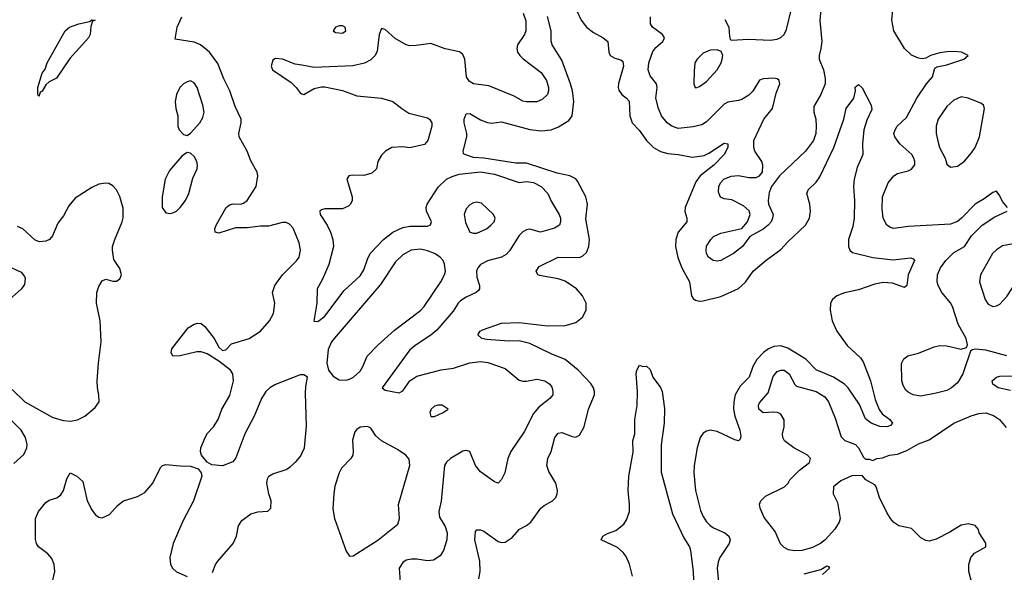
# Model space of a CAD drawing. Header units: inches. Extents: x 1550315 to 1685896, y 510706 to 640504.
# Tile 93 of 256: x 1608402 to 1613975, y 534746 to 537873. Entities that reach past the tile are written whole.
import ezdxf

# ---------------------------------------------------------------- set-up
doc = ezdxf.new("R2010")
doc.units = ezdxf.units.IN
doc.header["$MEASUREMENT"] = 0
doc.layers.add('B6503', color=7, linetype='Continuous')
doc.layers.add('B6513', color=7, linetype='Continuous')

msp = doc.modelspace()

# ---------------------------------------------------------------- linework, layer by layer
at = {"layer": 'B6503', "color": 5}
for points, elevation in [([(1608510, 537438), (1608505.2, 537450), (1608506, 537490), (1608529.7, 537570), (1608546.3, 537593.7), (1608558, 537630), (1608660.7, 537810), (1608684.2, 537830), (1608738, 537850), (1608797.5, 537862.5), (1608810, 537871.5), (1608830.3, 537870.3), (1608814.4, 537865.6), (1608804.9, 537835.1), (1608801.1, 537790), (1608791, 537770), (1608686.3, 537653.7), (1608610, 537541.6), (1608570, 537521.2), (1608550, 537504), (1608530, 537469.2), (1608518.8, 537461.2)], 460), ([(1609370, 537526.3), (1609350, 537522), (1609330, 537511.1), (1609308.9, 537490), (1609290.3, 537450), (1609283.1, 537410), (1609285.7, 537370), (1609297.6, 537330), (1609298.4, 537270), (1609304.4, 537250), (1609330, 537224), (1609350, 537218.8), (1609370, 537230.6), (1609421.6, 537290), (1609439.5, 537320.5), (1609446, 537350), (1609438.3, 537390), (1609406.3, 537490), (1609390, 537515.6)], 480), ([(1609350, 537121.2), (1609319.9, 537100.1), (1609250, 537019.5), (1609224.9, 536970), (1609208, 536870), (1609209.1, 536810), (1609230, 536781.1), (1609250, 536775.6), (1609270, 536779.6), (1609290, 536790.3), (1609311.2, 536810), (1609340.5, 536850), (1609359.7, 536890), (1609382.9, 536977.1), (1609407.3, 537030), (1609409.5, 537050), (1609404.5, 537070), (1609390, 537099), (1609370, 537117.2)], 480)]:
    msp.add_lwpolyline(points, close=True, dxfattribs=dict(at, elevation=elevation))
for points, elevation in [([(1610000, 535863.7), (1609990, 535863.6), (1609850, 535809.8), (1609817.3, 535790), (1609796.2, 535770), (1609771.9, 535730), (1609730.1, 535629.9), (1609676.9, 535530), (1609625.3, 535394.7), (1609608.7, 535371.3), (1609550, 535348.4), (1609490, 535354), (1609462.9, 535370), (1609431.8, 535410), (1609425.6, 535430), (1609427.6, 535450), (1609451.8, 535510), (1609465.9, 535534.1), (1609499.5, 535570), (1609525.1, 535610), (1609547.3, 535670), (1609592.6, 535747.4), (1609612.5, 535830), (1609608.9, 535870), (1609595.5, 535890), (1609530, 535941.8), (1609462.8, 535982.8), (1609430, 535993.1), (1609405.8, 535994.2), (1609310, 535972), (1609270, 535969.5), (1609259, 535990), (1609264, 536010), (1609355.1, 536130), (1609389.7, 536150.3), (1609410, 536156.5), (1609430, 536153.4), (1609450, 536137.6), (1609503.1, 536070), (1609530, 536020.7), (1609550, 536002), (1609570, 536004.9), (1609601, 536039), (1609700.7, 536070), (1609766.3, 536110), (1609815.8, 536170), (1609838.7, 536210), (1609845.6, 536270), (1609833.5, 536330), (1609847.4, 536370), (1609890.5, 536429.5), (1609970, 536508.7), (1609984.4, 536530), (1609992.1, 536570), (1609983.9, 536610), (1609950, 536693.3), (1609930, 536716), (1609910, 536725.1), (1609890, 536726.4), (1609810, 536705.3), (1609764.6, 536704.6), (1609690, 536694.9), (1609624.2, 536695.8), (1609530, 536665.6), (1609509.3, 536670), (1609507.6, 536690), (1609514, 536710), (1609571.6, 536810), (1609590, 536825.3), (1609610, 536830.3), (1609654, 536830), (1609670, 536835.3), (1609690, 536850.4), (1609741.3, 536930), (1609749.7, 536990), (1609746, 537010), (1609710, 537074.5), (1609689.8, 537130), (1609644, 537210), (1609643.1, 537230), (1609656.1, 537290), (1609655.1, 537310), (1609622.6, 537382.5), (1609592.4, 537470), (1609558, 537538), (1609524.8, 537624.8), (1609476.3, 537690), (1609426, 537730), (1609390, 537745.3), (1609283.1, 537763.1), (1609293.3, 537830), (1609319.8, 537890)], 460), ([(1610000, 537615.1), (1609962, 537622), (1609890, 537650.6), (1609850, 537654), (1609836, 537644), (1609826.6, 537610), (1609833.2, 537590), (1609938, 537518), (1609966.9, 537490), (1609990, 537458.4), (1610000, 537454)], 440), ([(1608360.7, 535780.7), (1608432.2, 535710), (1608590, 535621.6), (1608650, 535604.7), (1608690, 535601.1), (1608730, 535608.3), (1608771.6, 535630), (1608830, 535678), (1608851.5, 535710), (1608851.3, 535748.7), (1608842, 535790), (1608840.3, 535830), (1608848, 535930), (1608864.2, 536050), (1608858.5, 536170), (1608837.6, 536270), (1608839.8, 536330), (1608850, 536364), (1608870, 536395.5), (1608890, 536405.5), (1608930, 536393), (1608950, 536393), (1608970, 536407.7), (1608978, 536430), (1608970, 536465.2), (1608936.2, 536516.2), (1608926.9, 536570), (1608928.3, 536590), (1608941.1, 536630), (1608982.3, 536730), (1608987.5, 536752.5), (1608987.2, 536807.2), (1608970, 536873.2), (1608951, 536911), (1608930, 536934), (1608906.9, 536946.9), (1608888.4, 536948.4), (1608850, 536942.2), (1608810, 536924.2), (1608717.4, 536862.6), (1608680.2, 536819.8), (1608650, 536762.7), (1608617.5, 536722.5), (1608587.7, 536650), (1608570.3, 536629.7), (1608550, 536620.9), (1608515.5, 536615.5), (1608490, 536625.2), (1608419.5, 536690), (1608390, 536703)], 480), ([(1608330, 536481.6), (1608410, 536444), (1608430, 536421), (1608434.4, 536410), (1608430, 536375.3), (1608411.7, 536348.3), (1608330, 536277.2)], 480), ([(1608370, 535362.6), (1608426.3, 535413.7), (1608443.1, 535450), (1608444.1, 535470), (1608435, 535510), (1608410.7, 535550), (1608250, 535708.3)], 480), ([(1609494.5, 534745.5), (1609511.3, 534790), (1609524, 534810), (1609609.8, 534910.2), (1609628.6, 534950), (1609641.7, 535010), (1609660, 535040), (1609710, 535076.9), (1609750, 535088.9), (1609807.5, 535092.5), (1609823.7, 535110), (1609825.1, 535150), (1609812, 535190), (1609802, 535250), (1609805.4, 535274.6), (1609813.2, 535290), (1609836.1, 535303.9), (1609910, 535328.9), (1609935.3, 535344.7), (1609967.3, 535372.7), (1609994.2, 535405.8), (1610000, 535419.1)], 460), ([(1608590, 534701), (1608600.5, 534750), (1608598.4, 534790), (1608583.6, 534823.6), (1608561.2, 534850), (1608509.6, 534889.6), (1608498, 534910), (1608492.1, 534932.1), (1608492.3, 535050), (1608509.4, 535090), (1608550, 535140.7), (1608570, 535154.9), (1608612.5, 535167.5), (1608635.6, 535184.4), (1608650.9, 535209.1), (1608670, 535276), (1608689, 535310), (1608726, 535290), (1608759.3, 535259.3), (1608784.9, 535150), (1608810, 535099.1), (1608830, 535073.4), (1608850, 535059.1), (1608870, 535054), (1608910, 535074), (1608956.1, 535123.9), (1608989.2, 535150), (1609070, 535175.5), (1609110, 535197.3), (1609155.1, 535250), (1609200.1, 535339.9), (1609210, 535350.8), (1609230, 535356.3), (1609310, 535348), (1609370, 535347.7), (1609411.7, 535331.7), (1609430.5, 535310), (1609433.4, 535290), (1609387, 535150), (1609325, 535035), (1609271.5, 534908.5), (1609252.4, 534830), (1609256.9, 534790), (1609267.2, 534770), (1609290, 534748.7), (1609350, 534722.4)], 460)]:
    msp.add_lwpolyline(points, dxfattribs=dict(at, elevation=elevation))
at = {"layer": 'B6513', "color": 5}
for points, elevation in [([(1611551.4, 537930), (1611579.9, 537870), (1611610, 537831.5), (1611650, 537800.1), (1611704.9, 537770), (1611730.4, 537750), (1611736.5, 537690), (1611744.9, 537670), (1611770, 537654.9), (1611805.5, 537645.5), (1611816.7, 537636.7), (1611820.7, 537610), (1611791.3, 537511.3), (1611789.3, 537490), (1611793.6, 537473.6), (1611810, 537450.3), (1611837.4, 537430), (1611851.4, 537411.4), (1611855.4, 537330), (1611869.2, 537290), (1611908.4, 537248.3), (1611949.1, 537190), (1611990.1, 537150.1), (1612030, 537127.2), (1612070, 537115.6), (1612130, 537110.2), (1612210, 537095), (1612276.2, 537103.8), (1612303, 537117), (1612390, 537174.9), (1612410, 537170.8), (1612410, 537149.3), (1612390.2, 537110), (1612331.5, 537050), (1612253.4, 536990), (1612230, 536955.5), (1612168.1, 536810), (1612167.7, 536787.7), (1612179.1, 536750), (1612178.3, 536730), (1612129.6, 536670.4), (1612116.6, 536630), (1612114.8, 536590), (1612127.1, 536527.1), (1612150, 536468.9), (1612193.9, 536390), (1612204.9, 536310), (1612214.7, 536294.7), (1612226.5, 536286.5), (1612250, 536280.7), (1612270, 536282), (1612370, 536306), (1612470, 536352), (1612510, 536388), (1612552.7, 536450), (1612627.4, 536512.6), (1612710, 536572.8), (1612750, 536616.5), (1612849.8, 536710), (1612872, 536750), (1612878.1, 536790), (1612874.7, 536830), (1612857.2, 536890), (1612860.4, 536899.6), (1612864.8, 536910), (1612910, 536953.8), (1612930, 536984), (1613010.3, 537149.7), (1613066.3, 537310), (1613079.8, 537370), (1613124.2, 537430), (1613132.7, 537470), (1613130, 537491), (1613150, 537506), (1613170, 537486.8), (1613221.6, 537390), (1613224.9, 537364.9), (1613196, 537304), (1613179.4, 537250), (1613172.2, 537170), (1613173.8, 537110), (1613142.9, 537037.1), (1613125, 536970), (1613121, 536930), (1613127.7, 536850), (1613125.8, 536750), (1613117.6, 536702.4), (1613093.5, 536630), (1613092.6, 536590), (1613100.3, 536570), (1613115.2, 536555.2), (1613230, 536527.2), (1613346, 536514), (1613445.5, 536525.5), (1613459.9, 536519.9), (1613467.3, 536510), (1613431.2, 536430), (1613423, 536370), (1613410, 536357), (1613341.9, 536381.9), (1613290, 536386.8), (1613242.6, 536377.4), (1613150, 536344.7), (1613070, 536327.6), (1613026.7, 536310), (1613001.7, 536290), (1612991.3, 536268.7), (1612990.2, 536230), (1613000.2, 536170), (1613027.9, 536110), (1613085.2, 536030), (1613160.3, 535960.3), (1613176.8, 535936.8), (1613218.4, 535830), (1613244.6, 535724.6), (1613267.2, 535667.2), (1613283.8, 535643.8), (1613327.7, 535610), (1613342.8, 535590), (1613330, 535577.2), (1613310, 535569.7), (1613270, 535571.2), (1613222, 535590), (1613190, 535615.1), (1613155.3, 535695.3), (1613091.9, 535790), (1613070.7, 535810.7), (1613008.8, 535850), (1612910, 535892.8), (1612851.7, 535951.7), (1612750, 536015), (1612710, 536027.5), (1612670, 536023.5), (1612639.8, 536010), (1612611.5, 535990), (1612573.8, 535950), (1612552.2, 535910), (1612530.1, 535850), (1612479.8, 535800.2), (1612452.3, 535750), (1612443.4, 535710), (1612441.9, 535670), (1612450.1, 535630), (1612478.6, 535550), (1612484.1, 535515.9), (1612480.3, 535499.7), (1612470, 535491), (1612450, 535495.2), (1612350, 535542.3), (1612310.2, 535549.8), (1612290, 535545.7), (1612270, 535532.8), (1612254, 535510), (1612236.3, 535450), (1612219.2, 535350), (1612218.1, 535310), (1612227.7, 535210), (1612255.5, 535095.5), (1612270, 535061.8), (1612290, 535031.2), (1612310, 535010.2), (1612330, 534998), (1612393.4, 534970), (1612415.5, 534950), (1612423, 534930), (1612418.4, 534910), (1612364.6, 534830), (1612355, 534805), (1612350.6, 534769.4), (1612357.2, 534690)], 420), ([(1612936.4, 537930), (1612931.8, 537868.2), (1612941.5, 537750), (1612937.4, 537710), (1612926.6, 537670), (1612927.4, 537650), (1612951.9, 537590), (1612960.3, 537540.3), (1612960.3, 537510), (1612937.3, 537450), (1612897.6, 537382.4), (1612897.8, 537350), (1612907.9, 537310), (1612910.7, 537270), (1612908, 537230), (1612895.3, 537190), (1612850.5, 537129.5), (1612702, 536990), (1612658.3, 536930), (1612645.1, 536894.9), (1612638.3, 536850), (1612639.7, 536830), (1612666, 536770), (1612663.5, 536750), (1612654.8, 536730), (1612639.1, 536710), (1612610, 536687.2), (1612534.5, 536645.5), (1612493, 536590), (1612442.9, 536550), (1612370, 536510.3), (1612350, 536506.9), (1612328, 536510), (1612301.7, 536530), (1612290.3, 536550), (1612286.9, 536570), (1612290, 536592.3), (1612313.1, 536630), (1612330, 536645.7), (1612370, 536665.7), (1612488.7, 536691.3), (1612521.6, 536730), (1612536.4, 536770), (1612531.7, 536791.7), (1612499.3, 536819.3), (1612433.1, 536853.1), (1612390, 536860.3), (1612369.2, 536869.2), (1612357.4, 536897.4), (1612359.6, 536930), (1612368.1, 536950), (1612387.7, 536970), (1612430, 536988.7), (1612470, 536991.7), (1612530, 536979.8), (1612570, 536981), (1612590.2, 536989.8), (1612607.2, 537010), (1612609.1, 537050), (1612603.2, 537070), (1612562.8, 537130), (1612557.2, 537150), (1612557.2, 537190), (1612613.8, 537310), (1612662.6, 537370), (1612683.4, 537456.6), (1612704.6, 537510), (1612701.6, 537530), (1612690, 537538), (1612670, 537542.8), (1612610, 537539), (1612590, 537531.8), (1612552.1, 537467.9), (1612530, 537445.6), (1612490, 537422), (1612470, 537415), (1612410, 537407.2), (1612390, 537395.5), (1612290, 537295.3), (1612262.4, 537277.6), (1612213.3, 537266.7), (1612130, 537258), (1612092.4, 537270), (1612067.1, 537290), (1612035.2, 537330), (1612017.1, 537370), (1612002.7, 537430), (1612010.2, 537490), (1612007.3, 537510), (1611970, 537555.8), (1611959.4, 537590), (1611963.9, 537630), (1611986.4, 537693.6), (1612003.5, 537716.5), (1612043.1, 537750), (1612051.7, 537770), (1612040.3, 537790), (1611984.4, 537830), (1611972, 537850), (1611972.9, 537890)], 440), ([(1612394.1, 537874.1), (1612416.4, 537830), (1612418.8, 537778.8), (1612423.5, 537763.5), (1612430, 537758), (1612530, 537762.6), (1612650, 537758), (1612690, 537763.1), (1612710, 537772.2), (1612729.6, 537790), (1612741.8, 537818.2), (1612775, 537950)], 460), ([(1613992.7, 536810), (1613965.1, 536845.1), (1613950, 536876), (1613930, 536902.8), (1613910, 536896.3), (1613861, 536859), (1613810, 536828.5), (1613733.5, 536750), (1613710, 536732), (1613670, 536716.8), (1613430, 536703.6), (1613350, 536692.2), (1613330, 536696.4), (1613310.3, 536710.3), (1613290.2, 536750.2), (1613283.4, 536803.4), (1613285.2, 536870), (1613317.4, 536950), (1613350.4, 536990), (1613370, 537002.2), (1613430, 537017.2), (1613450, 537026.9), (1613467.9, 537052.1), (1613469.1, 537070), (1613463.6, 537090), (1613450.8, 537110.8), (1613384.6, 537170), (1613355.3, 537210), (1613350.3, 537230), (1613356.5, 537250), (1613368.9, 537270), (1613420.6, 537319.4), (1613480.2, 537430), (1613534.2, 537510), (1613569.3, 537550), (1613581.8, 537598.2), (1613593.9, 537606.1), (1613650, 537617.6), (1613746, 537650), (1613770.7, 537670), (1613732, 537690), (1613690, 537692.6), (1613650, 537692.2), (1613610, 537685.8), (1613558, 537670), (1613530, 537655.3), (1613510, 537651.8), (1613490, 537654.6), (1613450, 537671.6), (1613409.3, 537709.3), (1613349.3, 537809.3), (1613339.3, 537870), (1613344.4, 537930)], 440), ([(1611251.5, 537910), (1611266.9, 537866.9), (1611267.1, 537810), (1611260.4, 537790), (1611220.4, 537730), (1611216.9, 537710), (1611220.5, 537690), (1611233, 537670), (1611252.2, 537652.2), (1611354.6, 537574.6), (1611383.1, 537530), (1611395.3, 537490), (1611395.1, 537470), (1611389.6, 537450), (1611359.1, 537420.9), (1611330, 537407.6), (1611270, 537407.8), (1611250, 537412.9), (1611201, 537441), (1611058.3, 537498.3), (1610970, 537510.3), (1610946.2, 537526.2), (1610930.3, 537550), (1610922.7, 537650), (1610910, 537677.1), (1610892.2, 537692.2), (1610810, 537708), (1610730, 537738.9), (1610646.8, 537726.8), (1610610, 537725.8), (1610590, 537730.2), (1610527.3, 537767.3), (1610470, 537818.4), (1610450, 537824), (1610436.4, 537790), (1610424.9, 537695), (1610414.6, 537670), (1610390, 537645.2), (1610353.5, 537626.5), (1610287.2, 537612.9), (1610070, 537602.3), (1610000, 537615.1)], 440), ([(1611000.2, 534710), (1611009.3, 534750), (1611007, 534810), (1610978.9, 534930), (1610983.1, 534976.9), (1610990, 534987), (1611010, 534987.3), (1611030, 534979), (1611110, 534920.9), (1611130, 534914), (1611150, 534916.8), (1611190, 534942.3), (1611230.5, 534989.5), (1611270, 535010.2), (1611294.4, 535030), (1611351.7, 535108.3), (1611370, 535125), (1611418, 535150), (1611436, 535170), (1611443.5, 535190), (1611446.2, 535210), (1611437.6, 535250), (1611397.5, 535317.5), (1611386, 535350), (1611390.8, 535390), (1611410, 535430.6), (1611431.1, 535510), (1611450, 535533.1), (1611470, 535537.8), (1611530, 535514), (1611550, 535510.4), (1611570, 535523), (1611597.8, 535570), (1611621.8, 535670), (1611655.1, 535750), (1611656.4, 535770), (1611650.7, 535790.7), (1611634.8, 535814.8), (1611564.1, 535890), (1611490, 535950.4), (1611410, 535981.9), (1611290, 536041.6), (1611230, 536055.2), (1611170, 536054.5), (1611044.3, 536064.3), (1611017.2, 536070), (1610996, 536090), (1611009.5, 536110), (1611022.4, 536117.6), (1611130, 536156.3), (1611230, 536159.1), (1611390, 536141.4), (1611490, 536142.2), (1611550, 536159.5), (1611588.1, 536190), (1611609.1, 536230), (1611607.7, 536270), (1611588.2, 536310), (1611553, 536350), (1611490, 536394.5), (1611450, 536407.1), (1611345.3, 536425.3), (1611334.5, 536430), (1611324.7, 536450), (1611343.2, 536476.8), (1611450, 536528.6), (1611570, 536528), (1611590, 536536.3), (1611610, 536555.8), (1611623.6, 536590), (1611627.3, 536630), (1611606.6, 536746.6), (1611616.2, 536830), (1611607, 536870), (1611560.3, 536960.3), (1611550, 536972.2), (1611516.9, 536990), (1611444.6, 537004.6), (1611270, 537060.5), (1611210, 537061.8), (1611030, 537088.9), (1610970, 537093.5), (1610920.9, 537110), (1610914.9, 537114.9), (1610912.5, 537130), (1610932.4, 537210), (1610933.2, 537230), (1610917.2, 537290), (1610918.5, 537310), (1610930, 537339.6), (1610950, 537342), (1611010, 537306.7), (1611050, 537290.8), (1611072.5, 537287.5), (1611130, 537294.6), (1611290, 537251.1), (1611355.4, 537244.6), (1611409.9, 537250.1), (1611452.7, 537267.3), (1611510, 537302), (1611530, 537328.7), (1611538.5, 537410), (1611530.3, 537470), (1611518.9, 537510), (1611470, 537644.2), (1611416.5, 537730), (1611411, 537751), (1611409.9, 537810), (1611390.3, 537890.3)], 420), ([(1610000, 537454), (1610009.7, 537449.7), (1610070, 537483.8), (1610110, 537493.5), (1610130, 537493.5), (1610230, 537473.1), (1610310, 537442.7), (1610450, 537429.9), (1610515.1, 537410), (1610565.3, 537370), (1610605.1, 537345.1), (1610710, 537317.2), (1610721.3, 537310), (1610735, 537290), (1610734.2, 537270), (1610713, 537190), (1610692.8, 537167.2), (1610610, 537148.8), (1610570, 537154.7), (1610509.2, 537150), (1610472.3, 537130), (1610450, 537107.3), (1610429.7, 537070), (1610421.2, 537030), (1610395.6, 537004.4), (1610350, 536991.2), (1610285.8, 536994.2), (1610264.5, 536990), (1610254.8, 536970), (1610284.8, 536870), (1610284.4, 536850), (1610275.4, 536830), (1610262.8, 536817.2), (1610230, 536802.4), (1610130, 536803.2), (1610110, 536797.4), (1610101.3, 536790), (1610103.1, 536770), (1610142.6, 536710), (1610162.4, 536670), (1610175, 536630), (1610178, 536590), (1610151.3, 536488.7), (1610115.7, 536404.3), (1610085.3, 536350), (1610084.1, 536270), (1610068, 536168), (1610090, 536164.7), (1610130, 536195.4), (1610238.4, 536341.6), (1610330, 536424), (1610350, 536456.9), (1610370, 536517.4), (1610386, 536550), (1610460.6, 536630), (1610514.9, 536670), (1610570, 536697), (1610610, 536704.4), (1610710, 536704.8), (1610727.9, 536712.1), (1610733, 536730), (1610705.2, 536790), (1610703.8, 536810), (1610709.4, 536830), (1610770, 536924.8), (1610818.2, 536970), (1610850, 536986.8), (1610890, 536998.6), (1611010, 537013.2), (1611090, 536999.9), (1611230, 536951.1), (1611270, 536956.8), (1611310, 536952.8), (1611354.3, 536930), (1611392.3, 536890), (1611410, 536846.6), (1611455.4, 536770), (1611462.6, 536750), (1611463.5, 536730), (1611456.9, 536710), (1611430, 536693.1), (1611350, 536671.6), (1611290, 536687.1), (1611270, 536684.5), (1611250, 536672.1), (1611230, 536651.3), (1611174.7, 536565.3), (1611155.6, 536544.4), (1611130, 536529.2), (1611050, 536508.8), (1611011.3, 536488.7), (1610995.4, 536470), (1610988.4, 536450), (1610990, 536417.2), (1611004.7, 536370), (1611005.1, 536350), (1610998.8, 536341.2), (1610986.6, 536330), (1610930, 536303.8), (1610897.1, 536282.9), (1610883.8, 536270), (1610855.9, 536224.1), (1610763.9, 536116.1), (1610730, 536087.7), (1610646.5, 536033.5), (1610610, 536004.5), (1610454.5, 535790), (1610470, 535776.2), (1610550, 535762), (1610570, 535774), (1610610.2, 535830), (1610650, 535856), (1610788.2, 535891.8), (1610857.9, 535902.1), (1610950, 535931.4), (1611010, 535938.2), (1611052.8, 535932.8), (1611150, 535900.3), (1611230, 535834.3), (1611250, 535827.3), (1611270, 535827), (1611330, 535838.7), (1611375.1, 535830), (1611403.6, 535810), (1611414.1, 535794.1), (1611420.5, 535770), (1611419.6, 535750), (1611403.6, 535730), (1611339.7, 535680.3), (1611310, 535644.2), (1611258.1, 535541.9), (1611182.3, 535430), (1611165.4, 535390), (1611147.3, 535310), (1611130, 535271), (1611110, 535251), (1611090, 535257.3), (1611010, 535315.5), (1610983.1, 535350), (1610950, 535430.7), (1610930, 535434.9), (1610910, 535431.8), (1610841.6, 535390), (1610817.4, 535370), (1610807.6, 535350), (1610788.3, 535148.3), (1610774.2, 535090), (1610779.1, 535059.1), (1610810, 535004.7), (1610822.3, 534970), (1610820.3, 534930), (1610801.7, 534870), (1610781.4, 534838.6), (1610744.2, 534815.8), (1610710, 534810.3), (1610650, 534821), (1610619.4, 534820.6), (1610590, 534814.4), (1610570, 534801.1), (1610551, 534770), (1610555.1, 534690)], 440), ([(1613990, 535970.3), (1613870, 536002.6), (1613812, 536008), (1613795.5, 536004.5), (1613783.2, 535996.8), (1613740.8, 535870), (1613710, 535818.3), (1613676.4, 535790), (1613650, 535775.5), (1613590, 535759.5), (1613503.2, 535743.2), (1613458.8, 535750), (1613430, 535765.3), (1613417.8, 535777.8), (1613402.6, 535802.6), (1613394.9, 535830), (1613393, 535927), (1613406.4, 535953.6), (1613428.5, 535971.5), (1613490, 535986.6), (1613577.8, 536022.2), (1613609.7, 536029.7), (1613650, 536027.2), (1613730.4, 536009.6), (1613761, 536019), (1613767.3, 536032.7), (1613758.9, 536070), (1613713.5, 536150), (1613682.7, 536250), (1613671.2, 536271.2), (1613621.1, 536330), (1613600.6, 536370), (1613595, 536390), (1613597.1, 536430), (1613614.2, 536470), (1613643.2, 536510), (1613690, 536555), (1613749.6, 536590.4), (1613789.3, 536650), (1613849.1, 536710.9), (1613921.5, 536758.5), (1613990.7, 536790)], 440), ([(1611870, 534724), (1611853.2, 534793.2), (1611835.1, 534835.1), (1611818.1, 534858.1), (1611786.2, 534886.2), (1611692.7, 534930), (1611702.7, 534950), (1611730, 534966), (1611776.3, 534983.7), (1611821.3, 535018.7), (1611837.6, 535042.4), (1611853, 535090), (1611854.2, 535130), (1611846.9, 535210), (1611849.4, 535290), (1611874.6, 535425.4), (1611873.5, 535490), (1611884.4, 535530), (1611884.8, 535610), (1611897.8, 535690), (1611899.8, 535770), (1611892, 535870), (1611896, 535890), (1611910, 535918.8), (1611930, 535911.3), (1611950, 535912), (1611970, 535894), (1611986, 535850), (1612030, 535791.3), (1612039.1, 535770), (1612052.7, 535672.7), (1612050.1, 535590.1), (1612032.6, 535467.4), (1612033.7, 535313.7), (1612097.2, 535077.2), (1612160.4, 534940.4), (1612192.4, 534890), (1612199.4, 534870), (1612213.7, 534750), (1612225.2, 534450)], 380), ([(1610000, 535419.1), (1610013.5, 535450), (1610025.9, 535574.1), (1610020, 535760), (1610022, 535798), (1610032, 535850), (1610010, 535863.7), (1610000, 535863.7)], 460), ([(1613801, 534650), (1613774, 534750), (1613774.9, 534790), (1613785.5, 534830), (1613805.8, 534854.2), (1613870.5, 534890), (1613870, 534911), (1613833.4, 534970), (1613828, 534988), (1613810.5, 535010.5), (1613770, 535020.7), (1613730, 535013.4), (1613666.2, 534973.8), (1613590, 534934.6), (1613550, 534923.1), (1613530, 534925.7), (1613501.8, 534941.8), (1613450, 534994), (1613378, 535010), (1613350, 535027.7), (1613330, 535050.5), (1613310, 535085.5), (1613268.8, 535170), (1613250.4, 535230.4), (1613241.3, 535241.3), (1613192, 535270), (1613170, 535294), (1613112.7, 535292.7), (1613050, 535264.7), (1613008.7, 535230), (1613006.6, 535190), (1613030, 535142), (1613045.6, 535050), (1613040.5, 535030), (1613015.8, 534990), (1612960.3, 534930), (1612934.8, 534910), (1612890, 534887.2), (1612830, 534870.2), (1612790, 534868.4), (1612754, 534874), (1612730, 534885.7), (1612707.4, 534907.4), (1612677.3, 534977.3), (1612616.1, 535056.1), (1612592.4, 535110), (1612588.7, 535131.3), (1612596.4, 535150), (1612622.9, 535177.1), (1612731.3, 535230), (1612752, 535250), (1612762, 535270), (1612815.3, 535324.7), (1612872.8, 535367.2), (1612877.3, 535390), (1612860.7, 535410), (1612783, 535450), (1612730.5, 535490), (1612721.3, 535510), (1612720.3, 535530), (1612728.5, 535570), (1612728.5, 535608.5), (1612710, 535640.7), (1612690.4, 535650.4), (1612670, 535653), (1612610, 535648.5), (1612586.4, 535670), (1612584.2, 535690), (1612590, 535705.2), (1612639.1, 535760.9), (1612666.2, 535853.8), (1612690, 535882.4), (1612710, 535889.6), (1612730, 535889.6), (1612756.9, 535870), (1612788.5, 535808.4), (1612798.6, 535798.6), (1612910, 535769.8), (1612959.2, 535739.2), (1612979.4, 535710), (1613017.6, 535617.6), (1613052.1, 535512.1), (1613072.5, 535492.5), (1613132.3, 535470), (1613149.5, 535450), (1613177.2, 535397.2), (1613190, 535386), (1613210, 535386), (1613230, 535378), (1613254, 535390), (1613285.7, 535394.3), (1613326, 535410), (1613370, 535415.7), (1613423.8, 535436.2), (1613490, 535473.8), (1613550, 535495), (1613690, 535590.5), (1613788.2, 535631.8), (1613830, 535644.1), (1613870, 535647.8), (1613913.4, 535633.4), (1613948.2, 535610), (1613985.1, 535565.1)], 440), ([(1614010, 535775.8), (1613941, 535790), (1613910.6, 535810), (1613906.7, 535830), (1613930, 535851.2), (1613950, 535855.8), (1614022.6, 535857.4)], 440), ([(1612842.7, 534737.3), (1612937.3, 534762.8), (1612970, 534783), (1612979.5, 534779.5), (1612984.9, 534770), (1612946.4, 534733.6)], 420)]:
    msp.add_lwpolyline(points, dxfattribs=dict(at, elevation=elevation))
at = {"layer": 'B6513', "color": 5, "elevation": 460}
for points in [[(1610230, 537838.4), (1610210, 537838.4), (1610190, 537831.8), (1610176, 537810), (1610190, 537800.7), (1610230, 537797.3), (1610249, 537810), (1610245.2, 537830)], [(1612350, 537702.7), (1612310, 537700.9), (1612270, 537682.9), (1612237.1, 537650), (1612224.4, 537630), (1612219, 537581), (1612218, 537510), (1612224.7, 537490), (1612230, 537487.7), (1612250, 537494.9), (1612290, 537524.2), (1612349.6, 537590), (1612372, 537630), (1612378, 537650), (1612381.2, 537670), (1612372.9, 537692.9)], [(1613730, 537435.8), (1613690, 537418), (1613650, 537381.6), (1613600.8, 537310), (1613589.2, 537270), (1613590.2, 537230), (1613602, 537170), (1613610, 537146), (1613640.3, 537090), (1613650, 537056), (1613670, 537038), (1613710, 537044.4), (1613750, 537072.7), (1613790, 537119.3), (1613810, 537150.6), (1613833.7, 537210), (1613862.9, 537370), (1613858, 537390), (1613841.7, 537401.7), (1613770, 537429.7)], [(1610990, 536840.7), (1610970, 536836.9), (1610950, 536825.1), (1610930, 536803.7), (1610918.9, 536770), (1610925.1, 536725.1), (1610950, 536670.7), (1610970, 536664.9), (1610990, 536665.7), (1611043.7, 536690), (1611069.6, 536710), (1611087.3, 536730), (1611093, 536750), (1611083.7, 536770), (1611015.6, 536835.6)], [(1610670, 536575.4), (1610618, 536570), (1610570, 536542.8), (1610530, 536502.6), (1610444.9, 536375.1), (1610181.8, 536070), (1610167.2, 536050), (1610147.9, 536007.9), (1610141.7, 535930), (1610150.2, 535890.3), (1610176.4, 535856.4), (1610210, 535835.3), (1610250, 535832.9), (1610270, 535839.6), (1610291, 535851), (1610330, 535884.6), (1610345.3, 535910), (1610369.8, 535970), (1610428.7, 536031.3), (1610523.3, 536116.7), (1610670, 536227.1), (1610691.8, 536250), (1610785.3, 536390), (1610807.4, 536430), (1610813.3, 536450), (1610807.4, 536490), (1610799.8, 536510), (1610783, 536530), (1610750, 536549.8), (1610710, 536566.2)], [(1614025.3, 536605.3), (1613965.5, 536594.5), (1613930, 536571.2), (1613909, 536550), (1613840.3, 536430), (1613834.6, 536390), (1613866.3, 536290), (1613883.9, 536263.9), (1613910, 536250.4), (1613930, 536254), (1613950, 536264.4), (1613990, 536307.2), (1614037.8, 536382.2), (1614057.8, 536402.2), (1614070, 536408.9), (1614154, 536406), (1614187.7, 536412.3), (1614198.6, 536421.4), (1614209.7, 536450.3), (1614207.4, 536490), (1614190, 536537.6), (1614170, 536560.4), (1614090, 536598)], [(1610770, 535692.8), (1610750, 535686.6), (1610730.7, 535670), (1610724.4, 535650), (1610728.7, 535628.7), (1610750, 535628.2), (1610799, 535650), (1610828, 535670), (1610792.6, 535692.6)], [(1610370, 535571.6), (1610330, 535566.6), (1610310, 535555.1), (1610298.8, 535541.2), (1610286.6, 535493.4), (1610290.4, 535430), (1610287, 535410), (1610276.5, 535390), (1610224.4, 535335.5), (1610210.2, 535310), (1610185.9, 535234.1), (1610179.6, 535190), (1610175.1, 535104.9), (1610184.7, 535050), (1610250, 534866), (1610270, 534837.3), (1610290, 534839.3), (1610430, 534927.9), (1610541.7, 535018.3), (1610551.3, 535050), (1610546, 535130), (1610611.1, 535350), (1610606.6, 535386.6), (1610588.5, 535408.5), (1610540.6, 535440.6), (1610449.4, 535490), (1610418.6, 535518.6), (1610390, 535561.2)]]:
    msp.add_lwpolyline(points, close=True, dxfattribs=at)

doc.saveas('drawing.dxf')
